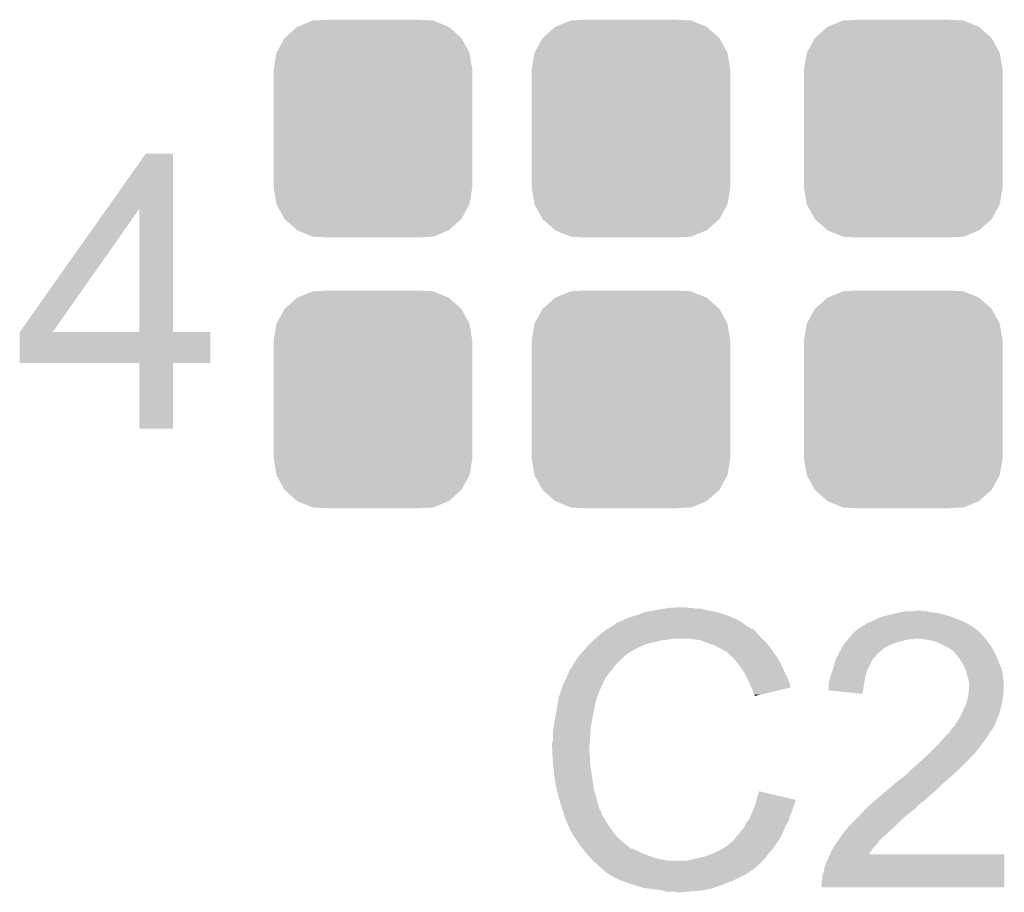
# Model space of a CAD drawing. Extents: x -1.3 to 24.2, y -3.9 to 39.2.
# Tile 23 of 29: x 6.3 to 9.8, y 33.8 to 36.9. Entities that reach past the tile are written whole.
import ezdxf

# ---------------------------------------------------------------- set-up
doc = ezdxf.new("R2010")
doc.units = 0
doc.layers.get('0').update_dxf_attribs({"linetype": 'CONTINUOUS'})
doc.layers.add('PROXIMITY_24_CLICK_V100_GTO', color=14, linetype='CONTINUOUS')
doc.layers.add('PROXIMITY_24_CLICK_V100_GTS', color=12, linetype='CONTINUOUS')

# ---------------------------------------------------------------- blocks, each defined once
blk = doc.blocks.new('CUSTOM_67')
for points in [[(-0.20803, 0.383392), (-0.154122, 0.38608), (0.212412, 0.383392), (0.154132, 0.38608)], [(-0.312264, 0.321732), (-0.26893, 0.360448), (0.312592, 0.321732), (0.268592, 0.360448)], [(-0.26893, 0.360448), (-0.267216, 0.361152), (0.268592, 0.360448), (0.26779, 0.361152)], [(-0.267216, 0.361152), (-0.213724, 0.383108), (0.26779, 0.361152), (0.21312, 0.383108)], [(-0.213724, 0.383108), (-0.20803, 0.383392), (0.21312, 0.383108), (0.212412, 0.383392)], [(-0.341452, 0.269636), (-0.313432, 0.320688), (0.341702, 0.269636), (0.313176, 0.320688)], [(-0.313432, 0.320688), (-0.312264, 0.321732), (0.313176, 0.320688), (0.312592, 0.321732)], [(-0.35179, 0.21082), (-0.342144, 0.268372), (0.35179, 0.21082), (0.34192, 0.268372)], [(-0.342144, 0.268372), (-0.341452, 0.269636), (0.34192, 0.268372), (0.341702, 0.269636)], [(-0.35179, 0.20955), (-0.35179, 0.21082), (0.35179, 0.20955), (0.35179, 0.21082)], [(-0.35179, -0.20955), (-0.35179, 0.20955), (0.35179, -0.20955), (0.35179, 0.20955)], [(-0.35179, -0.21082), (-0.35179, -0.20955), (0.35179, -0.21082), (0.35179, -0.20955)], [(-0.34192, -0.268358), (-0.35179, -0.21082), (0.342148, -0.268358), (0.35179, -0.21082)], [(-0.341702, -0.269636), (-0.34192, -0.268358), (0.341446, -0.269636), (0.342148, -0.268358)], [(-0.313184, -0.320676), (-0.341702, -0.269636), (0.31344, -0.320676), (0.341446, -0.269636)], [(-0.312594, -0.321732), (-0.313184, -0.320676), (0.312258, -0.321732), (0.31344, -0.320676)], [(-0.268602, -0.36044), (-0.312594, -0.321732), (0.26894, -0.36044), (0.312258, -0.321732)], [(-0.267792, -0.361154), (-0.268602, -0.36044), (0.2672, -0.361154), (0.26894, -0.36044)], [(-0.213136, -0.383104), (-0.267792, -0.361154), (0.213734, -0.383104), (0.2672, -0.361154)], [(-0.212414, -0.383394), (-0.213136, -0.383104), (0.207926, -0.383394), (0.213734, -0.383104)], [(-0.154122, -0.38608), (-0.212414, -0.383394), (0.154132, -0.38608), (0.207926, -0.383394)]]:
    blk.add_solid(points)

msp = doc.modelspace()

# ---------------------------------------------------------------- linework, layer by layer
at = {"layer": 'PROXIMITY_24_CLICK_V100_GTO'}
for points in [[(6.57494, 36.212718), (6.713212, 36.408336), (6.809748, 36.212718), (6.80974, 36.408336)], [(6.713212, 36.408336), (6.71323, 36.40836), (6.80974, 36.408336), (6.71323, 36.40836)], [(6.266204, 35.775936), (6.57494, 36.212718), (6.383048, 35.775936), (6.69032, 36.212718)], [(6.690336, 35.7759), (6.69032, 36.212718), (6.809764, 35.7759), (6.809748, 36.212718)], [(6.26618, 35.666704), (6.266182, 35.775876), (6.941796, 35.666704), (6.94182, 35.775876)], [(6.266182, 35.7759), (6.266184, 35.775906), (6.690336, 35.7759), (6.639122, 35.775906)], [(6.266182, 35.775876), (6.266182, 35.7759), (6.94182, 35.775876), (6.809764, 35.7759)], [(6.266184, 35.775906), (6.266204, 35.775936), (6.639122, 35.775906), (6.383048, 35.775936)], [(6.690336, 35.66668), (6.26618, 35.666704), (6.941796, 35.66668), (6.941796, 35.666704)], [(6.690338, 35.666656), (6.690336, 35.66668), (6.80974, 35.666656), (6.941796, 35.66668)], [(6.69036, 35.433024), (6.690338, 35.666656), (6.809716, 35.433024), (6.80974, 35.666656)], [(6.809716, 35.433), (6.69036, 35.433024), (6.809716, 35.433), (6.809716, 35.433024)], [(8.5217, 34.79038), (8.55218, 34.79546), (8.699498, 34.79038), (8.681724, 34.79546)], [(8.55218, 34.79546), (8.56742, 34.798), (8.663942, 34.79546), (8.648702, 34.798)], [(8.56742, 34.798), (8.613138, 34.80054), (8.636002, 34.798), (8.625842, 34.80054)], [(8.417558, 34.7599), (8.430258, 34.76498), (8.8011, 34.7599), (8.78967, 34.76498)], [(8.430258, 34.76498), (8.4455, 34.77006), (8.78967, 34.76498), (8.77824, 34.77006)], [(8.4455, 34.77006), (8.463282, 34.77514), (8.77824, 34.77006), (8.761986, 34.77514)], [(8.463282, 34.77514), (8.481062, 34.78276), (8.761986, 34.77514), (8.737602, 34.78276)], [(8.481062, 34.78276), (8.5217, 34.79038), (8.737602, 34.78276), (8.699498, 34.79038)], [(9.291318, 34.75228), (9.316722, 34.764982), (9.60374, 34.75228), (9.571988, 34.764982)], [(9.316722, 34.764982), (9.326876, 34.76752), (9.571988, 34.764982), (9.565642, 34.76752)], [(9.326876, 34.76752), (9.33704, 34.77006), (9.565642, 34.76752), (9.556752, 34.77006)], [(9.33704, 34.77006), (9.354818, 34.77514), (9.556752, 34.77006), (9.538972, 34.77514)], [(9.354818, 34.77514), (9.366248, 34.77768), (9.538972, 34.77514), (9.530082, 34.77768)], [(9.366248, 34.77768), (9.37768, 34.78022), (9.530082, 34.77768), (9.51484, 34.78022)], [(9.37768, 34.78022), (9.38911, 34.78276), (9.51484, 34.78022), (9.49706, 34.78276)], [(9.38911, 34.78276), (9.400542, 34.7853), (9.49706, 34.78276), (9.484362, 34.7853)], [(9.4234, 34.7853), (9.448778, 34.787838), (9.471664, 34.7853), (9.464042, 34.787838)], [(9.448778, 34.787838), (9.448798, 34.78784), (9.464042, 34.787838), (9.448798, 34.78784)], [(8.351512, 34.72434), (8.372668, 34.73704), (8.859522, 34.72434), (8.8392, 34.73704)], [(8.372668, 34.73704), (8.37692, 34.739592), (8.8392, 34.73704), (8.835628, 34.739592)], [(8.37692, 34.739592), (8.376936, 34.742126), (8.835628, 34.739592), (8.832078, 34.742126)], [(8.376936, 34.742126), (8.387082, 34.7472), (8.832078, 34.742126), (8.824974, 34.7472)], [(8.387082, 34.7472), (8.394694, 34.749738), (8.824974, 34.7472), (8.821418, 34.749738)], [(8.394694, 34.749738), (8.3947, 34.74974), (8.821418, 34.749738), (8.821416, 34.74974)], [(8.3947, 34.74974), (8.40486, 34.75482), (8.821416, 34.74974), (8.811258, 34.75482)], [(8.40486, 34.75482), (8.417558, 34.7599), (8.811258, 34.75482), (8.8011, 34.7599)], [(9.240518, 34.724342), (9.250682, 34.73196), (9.653522, 34.724342), (9.642858, 34.73196)], [(9.250682, 34.73196), (9.255758, 34.7345), (9.642858, 34.73196), (9.639302, 34.7345)], [(9.255758, 34.7345), (9.260838, 34.737042), (9.639302, 34.7345), (9.634854, 34.737042)], [(9.260838, 34.737042), (9.271, 34.74466), (9.634854, 34.737042), (9.621522, 34.74466)], [(9.271, 34.74466), (9.28624, 34.74974), (9.621522, 34.74466), (9.609668, 34.74974)], [(9.28624, 34.74974), (9.291318, 34.75228), (9.609668, 34.74974), (9.60374, 34.75228)], [(8.3058, 34.68878), (8.323808, 34.704018), (8.89762, 34.68878), (8.882382, 34.704018)], [(8.323808, 34.704018), (8.332816, 34.71164), (8.882382, 34.704018), (8.8773, 34.71164)], [(8.332816, 34.71164), (8.338822, 34.716722), (8.8773, 34.71164), (8.872216, 34.716722)], [(8.338822, 34.716722), (8.343046, 34.719258), (8.872216, 34.716722), (8.869678, 34.719258)], [(8.343046, 34.719258), (8.347276, 34.721798), (8.869678, 34.719258), (8.864604, 34.721798)], [(8.347276, 34.721798), (8.351502, 34.724334), (8.864604, 34.721798), (8.862066, 34.724334)], [(8.351502, 34.724334), (8.351512, 34.72434), (8.862066, 34.724334), (8.859522, 34.72434)], [(9.204116, 34.68878), (9.212582, 34.698938), (9.6901, 34.68878), (9.679942, 34.698938)], [(9.212582, 34.698938), (9.218928, 34.706552), (9.679942, 34.698938), (9.674862, 34.706552)], [(9.218928, 34.706552), (9.218934, 34.70656), (9.674862, 34.706552), (9.672344, 34.70656)], [(9.218934, 34.70656), (9.221046, 34.709094), (9.672344, 34.70656), (9.67232, 34.709094)], [(9.221046, 34.709094), (9.225286, 34.71418), (9.67232, 34.709094), (9.66622, 34.71418)], [(9.225286, 34.71418), (9.227826, 34.714186), (9.66622, 34.71418), (9.666214, 34.714186)], [(9.227826, 34.714186), (9.23544, 34.7218), (9.666214, 34.714186), (9.65708, 34.7218)], [(9.23544, 34.7218), (9.235444, 34.721802), (9.65708, 34.7218), (9.657078, 34.721802)], [(9.235444, 34.721802), (9.240518, 34.724342), (9.657078, 34.721802), (9.653522, 34.724342)], [(8.270932, 34.65322), (8.27786, 34.66084), (8.450582, 34.65322), (8.46709, 34.66084)], [(8.27786, 34.66084), (8.28548, 34.66846), (8.46709, 34.66084), (8.483598, 34.66846)], [(8.28548, 34.66846), (8.30072, 34.6837), (8.483598, 34.66846), (8.54456, 34.6837)], [(8.30072, 34.6837), (8.30326, 34.68624), (8.54456, 34.6837), (8.569962, 34.68624)], [(8.30326, 34.68624), (8.3058, 34.68878), (8.569962, 34.68624), (8.582658, 34.68878)], [(8.676638, 34.6837), (8.646158, 34.68878), (8.9027, 34.6837), (8.89762, 34.68878)], [(8.70458, 34.67354), (8.676638, 34.6837), (8.91286, 34.67354), (8.9027, 34.6837)], [(8.712206, 34.670998), (8.70458, 34.67354), (8.915402, 34.670998), (8.91286, 34.67354)], [(8.727438, 34.66592), (8.712206, 34.670998), (8.919466, 34.66592), (8.915402, 34.670998)], [(8.74268, 34.6583), (8.727438, 34.66592), (8.92556, 34.6583), (8.919466, 34.66592)], [(8.74776, 34.65576), (8.74268, 34.6583), (8.927376, 34.65576), (8.92556, 34.6583)], [(8.760462, 34.64814), (8.74776, 34.65576), (8.932818, 34.64814), (8.927376, 34.65576)], [(9.17847, 34.65322), (9.18573, 34.66592), (9.326882, 34.65322), (9.349738, 34.66592)], [(9.18573, 34.66592), (9.18718, 34.668456), (9.349738, 34.66592), (9.356078, 34.668456)], [(9.18718, 34.668456), (9.193532, 34.676078), (9.356078, 34.668456), (9.375138, 34.676078)], [(9.193532, 34.676078), (9.202, 34.68624), (9.375138, 34.676078), (9.415778, 34.68624)], [(9.202, 34.68624), (9.204116, 34.688778), (9.431016, 34.68624), (9.438638, 34.688778)], [(9.204116, 34.688778), (9.204116, 34.68878), (9.438638, 34.688778), (9.446262, 34.68878)], [(9.47674, 34.68624), (9.446262, 34.68878), (9.69264, 34.68624), (9.6901, 34.68878)], [(9.47676, 34.686236), (9.47674, 34.68624), (9.692642, 34.686236), (9.69264, 34.68624)], [(9.502138, 34.68116), (9.47676, 34.686236), (9.695182, 34.68116), (9.692642, 34.686236)], [(9.517372, 34.676082), (9.502138, 34.68116), (9.697722, 34.676082), (9.695182, 34.68116)], [(9.524998, 34.67354), (9.517372, 34.676082), (9.700264, 34.67354), (9.697722, 34.676082)], [(9.535162, 34.668458), (9.524998, 34.67354), (9.705342, 34.668458), (9.700264, 34.67354)], [(9.560558, 34.65576), (9.535162, 34.668458), (9.71296, 34.65576), (9.705342, 34.668458)], [(9.57072, 34.64814), (9.560558, 34.65576), (9.717118, 34.64814), (9.71296, 34.65576)], [(8.234678, 34.6075), (8.247124, 34.625278), (8.389622, 34.6075), (8.4074, 34.625278)], [(8.247124, 34.625278), (8.25246, 34.6329), (8.4074, 34.625278), (8.417558, 34.6329)], [(8.25246, 34.6329), (8.252462, 34.632902), (8.417558, 34.6329), (8.41756, 34.632902)], [(8.252462, 34.632902), (8.254766, 34.635438), (8.41756, 34.632902), (8.420098, 34.635438)], [(8.254766, 34.635438), (8.270932, 34.65322), (8.420098, 34.635438), (8.450582, 34.65322)], [(8.770616, 34.643062), (8.760462, 34.64814), (8.936446, 34.643062), (8.932818, 34.64814)], [(8.77316, 34.64052), (8.770616, 34.643062), (8.938262, 34.64052), (8.936446, 34.643062)], [(8.793164, 34.62274), (8.77316, 34.64052), (8.950962, 34.62274), (8.938262, 34.64052)], [(8.79602, 34.6202), (8.793164, 34.62274), (8.952414, 34.6202), (8.950962, 34.62274)], [(9.15924, 34.617662), (9.16334, 34.625278), (9.291322, 34.617662), (9.298938, 34.625278)], [(9.16334, 34.625278), (9.167444, 34.6329), (9.298938, 34.625278), (9.30402, 34.6329)], [(9.167444, 34.6329), (9.168814, 34.635442), (9.30402, 34.6329), (9.30656, 34.635442)], [(9.168814, 34.635442), (9.17702, 34.65068), (9.30656, 34.635442), (9.323978, 34.65068)], [(9.17702, 34.65068), (9.17847, 34.65322), (9.323978, 34.65068), (9.326882, 34.65322)], [(9.578336, 34.643058), (9.57072, 34.64814), (9.71989, 34.643058), (9.717118, 34.64814)], [(9.580878, 34.637984), (9.578336, 34.643058), (9.722656, 34.637984), (9.71989, 34.643058)], [(9.589592, 34.62782), (9.580878, 34.637984), (9.7282, 34.62782), (9.722656, 34.637984)], [(9.59612, 34.620202), (9.589592, 34.62782), (9.73113, 34.620202), (9.7282, 34.62782)], [(8.221982, 34.584644), (8.22706, 34.594798), (8.369586, 34.584644), (8.377484, 34.594798)], [(8.22706, 34.594798), (8.228582, 34.597338), (8.377484, 34.594798), (8.37946, 34.597338)], [(8.228582, 34.597338), (8.234678, 34.6075), (8.37946, 34.597338), (8.389622, 34.6075)], [(8.808212, 34.60496), (8.79602, 34.6202), (8.96112, 34.60496), (8.952414, 34.6202)], [(8.81634, 34.5948), (8.808212, 34.60496), (8.9662, 34.5948), (8.96112, 34.60496)], [(8.823452, 34.58464), (8.81634, 34.5948), (8.97128, 34.58464), (8.9662, 34.5948)], [(9.14908, 34.5821), (9.153432, 34.597338), (9.27245, 34.5821), (9.28116, 34.597338)], [(9.153432, 34.597338), (9.158512, 34.615116), (9.28116, 34.597338), (9.288778, 34.615116)], [(9.158512, 34.615116), (9.15924, 34.617662), (9.288778, 34.615116), (9.291322, 34.617662)], [(9.60882, 34.599878), (9.59612, 34.620202), (9.738948, 34.599878), (9.73113, 34.620202)], [(9.61136, 34.5948), (9.60882, 34.599878), (9.7409, 34.5948), (9.738948, 34.599878)], [(9.61898, 34.579562), (9.61136, 34.5948), (9.74743, 34.579562), (9.7409, 34.5948)], [(8.1915, 34.52368), (8.204646, 34.551618), (8.32993, 34.52368), (8.3439, 34.551618)], [(8.204646, 34.551618), (8.21182, 34.566864), (8.3439, 34.551618), (8.355758, 34.566864)], [(8.21182, 34.566864), (8.211826, 34.569406), (8.355758, 34.566864), (8.357734, 34.569406)], [(8.211826, 34.569406), (8.21436, 34.571944), (8.357734, 34.569406), (8.359708, 34.571944)], [(8.21436, 34.571944), (8.216904, 34.57956), (8.359708, 34.571944), (8.365632, 34.57956)], [(8.216904, 34.57956), (8.221982, 34.584644), (8.365632, 34.57956), (8.369586, 34.584644)], [(8.834118, 34.569398), (8.823452, 34.58464), (8.978056, 34.569398), (8.97128, 34.58464)], [(8.837928, 34.56178), (8.834118, 34.569398), (8.98144, 34.56178), (8.978056, 34.569398)], [(8.84682, 34.544), (8.837928, 34.56178), (8.990332, 34.544), (8.98144, 34.56178)], [(9.13638, 34.53892), (9.138922, 34.55162), (9.260834, 34.53892), (9.262954, 34.55162)], [(9.138922, 34.55162), (9.139768, 34.55416), (9.262954, 34.55162), (9.26338, 34.55416)], [(9.139768, 34.55416), (9.148232, 34.579558), (9.26338, 34.55416), (9.270998, 34.579558)], [(9.148232, 34.579558), (9.14908, 34.5821), (9.270998, 34.579558), (9.27245, 34.5821)], [(9.619618, 34.577016), (9.61898, 34.579562), (9.74852, 34.577016), (9.74743, 34.579562)], [(9.624062, 34.55924), (9.619618, 34.577016), (9.750744, 34.55924), (9.74852, 34.577016)], [(9.629138, 34.544), (9.624062, 34.55924), (9.752648, 34.544), (9.750744, 34.55924)], [(8.180492, 34.490656), (8.190652, 34.52114), (8.31596, 34.490656), (8.32866, 34.52114)], [(8.190652, 34.52114), (8.1915, 34.52368), (8.32866, 34.52114), (8.32993, 34.52368)], [(8.84795, 34.541458), (8.84682, 34.544), (8.991602, 34.541458), (8.990332, 34.544)], [(8.85698, 34.52114), (8.84795, 34.541458), (8.997676, 34.52114), (8.991602, 34.541458)], [(8.859524, 34.516054), (8.85698, 34.52114), (8.999194, 34.516054), (8.997676, 34.52114)], [(8.86206, 34.51098), (8.859524, 34.516054), (8.97803, 34.51098), (8.999194, 34.516054)], [(9.13384, 34.528762), (9.13638, 34.53892), (9.259136, 34.528762), (9.260834, 34.53892)], [(9.13384, 34.510984), (9.13384, 34.528762), (9.256168, 34.510984), (9.259136, 34.528762)], [(9.630664, 34.536378), (9.629138, 34.544), (9.7536, 34.536378), (9.752648, 34.544)], [(9.629394, 34.495738), (9.63168, 34.518598), (9.7536, 34.495738), (9.7536, 34.518598)], [(9.63168, 34.531302), (9.630664, 34.536378), (9.7536, 34.531302), (9.7536, 34.536378)], [(9.63168, 34.518598), (9.63168, 34.531302), (9.7536, 34.518598), (9.7536, 34.531302)], [(8.177106, 34.480496), (8.178798, 34.485576), (8.313418, 34.480496), (8.31342, 34.485576)], [(8.178798, 34.485576), (8.179644, 34.488114), (8.31342, 34.485576), (8.315954, 34.488114)], [(8.179644, 34.488114), (8.180492, 34.490656), (8.315954, 34.488114), (8.31596, 34.490656)], [(8.86714, 34.495742), (8.86206, 34.51098), (8.914476, 34.495742), (8.97803, 34.51098)], [(8.869678, 34.490664), (8.86714, 34.495742), (8.893298, 34.490664), (8.914476, 34.495742)], [(8.872214, 34.488126), (8.869678, 34.490664), (8.882712, 34.488126), (8.893298, 34.490664)], [(8.87222, 34.48561), (8.872214, 34.488126), (8.87222, 34.48561), (8.882712, 34.488126)], [(9.131316, 34.505928), (9.13384, 34.510984), (9.255322, 34.505928), (9.256168, 34.510984)], [(9.253198, 34.493202), (9.131316, 34.505928), (9.253198, 34.493202), (9.255322, 34.505928)], [(9.6266, 34.4805), (9.62914, 34.493198), (9.75106, 34.4805), (9.753176, 34.493198)], [(9.62914, 34.493198), (9.629394, 34.495738), (9.753176, 34.493198), (9.7536, 34.495738)], [(8.16864, 34.43224), (8.17245, 34.4551), (8.30072, 34.43224), (8.3058, 34.4551)], [(8.17245, 34.4551), (8.175836, 34.475418), (8.3058, 34.4551), (8.310878, 34.475418)], [(8.175836, 34.475418), (8.176262, 34.477962), (8.310878, 34.475418), (8.31215, 34.477962)], [(8.176262, 34.477962), (8.177106, 34.480496), (8.31215, 34.477962), (8.313418, 34.480496)], [(9.6139, 34.4424), (9.622026, 34.46272), (9.74344, 34.4424), (9.74852, 34.46272)], [(9.622026, 34.46272), (9.62406, 34.467802), (9.74852, 34.46272), (9.749246, 34.467802)], [(9.62406, 34.467802), (9.6266, 34.4805), (9.749246, 34.467802), (9.75106, 34.4805)], [(8.1634, 34.4043), (8.16864, 34.43224), (8.29564, 34.4043), (8.30072, 34.43224)], [(9.593578, 34.401758), (9.60374, 34.419542), (9.7282, 34.401758), (9.737092, 34.419542)], [(9.60374, 34.419542), (9.604866, 34.422078), (9.737092, 34.419542), (9.73836, 34.422078)], [(9.604866, 34.422078), (9.6139, 34.4424), (9.73836, 34.422078), (9.74344, 34.4424)], [(8.15848, 34.373822), (8.16102, 34.3916), (8.29056, 34.373822), (8.293522, 34.3916)], [(8.16102, 34.3916), (8.1634, 34.4043), (8.293522, 34.3916), (8.29564, 34.4043)], [(9.57326, 34.373822), (9.573284, 34.37636), (9.717194, 34.373822), (9.718886, 34.37636)], [(9.573284, 34.37636), (9.578346, 34.376376), (9.718886, 34.37636), (9.718896, 34.376376)], [(9.578346, 34.376376), (9.579606, 34.378898), (9.718896, 34.376376), (9.720578, 34.378898)], [(9.579606, 34.378898), (9.583422, 34.386522), (9.720578, 34.378898), (9.723628, 34.386522)], [(9.583422, 34.386522), (9.586806, 34.3916), (9.723628, 34.386522), (9.72566, 34.3916)], [(9.586806, 34.3916), (9.591884, 34.399218), (9.72566, 34.3916), (9.728198, 34.399218)], [(9.591884, 34.399218), (9.593576, 34.401756), (9.728198, 34.399218), (9.7282, 34.401756)], [(9.593576, 34.401756), (9.593578, 34.401758), (9.7282, 34.401756), (9.7282, 34.401758)], [(8.15594, 34.35604), (8.15848, 34.373822), (8.289288, 34.35604), (8.29056, 34.373822)], [(8.15594, 34.328102), (8.15594, 34.35604), (8.287294, 34.328102), (8.289288, 34.35604)], [(9.53262, 34.32556), (9.547858, 34.34334), (9.68502, 34.32556), (9.696872, 34.34334)], [(9.547858, 34.34334), (9.5631, 34.35858), (9.696872, 34.34334), (9.707032, 34.35858)], [(9.5631, 34.35858), (9.57326, 34.373822), (9.707032, 34.35858), (9.717194, 34.373822)], [(8.1534, 34.317942), (8.15594, 34.328102), (8.286568, 34.317942), (8.287294, 34.328102)], [(8.1534, 34.302702), (8.1534, 34.317942), (8.28548, 34.302702), (8.286568, 34.317942)], [(9.5123, 34.30524), (9.53262, 34.32556), (9.66978, 34.30524), (9.68502, 34.32556)], [(8.1534, 34.3027), (8.1534, 34.302702), (8.285482, 34.3027), (8.28548, 34.302702)], [(8.154544, 34.279838), (8.1534, 34.3027), (8.285482, 34.279838), (8.285482, 34.3027)], [(8.154926, 34.272216), (8.154544, 34.279838), (8.28802, 34.272216), (8.285482, 34.279838)], [(8.15594, 34.2519), (8.154926, 34.272216), (8.28802, 34.2519), (8.28802, 34.272216)], [(9.44626, 34.24174), (9.48182, 34.27476), (9.61136, 34.24174), (9.64438, 34.27476)], [(9.48182, 34.27476), (9.4869, 34.27984), (9.64438, 34.27476), (9.64946, 34.27984)], [(9.4869, 34.27984), (9.5123, 34.30524), (9.64946, 34.27984), (9.66978, 34.30524)], [(8.156704, 34.244278), (8.15594, 34.2519), (8.28802, 34.244278), (8.28802, 34.2519)], [(8.158226, 34.22904), (8.156704, 34.244278), (8.29056, 34.22904), (8.28802, 34.244278)], [(9.42848, 34.2265), (9.44626, 34.24174), (9.59612, 34.2265), (9.61136, 34.24174)], [(8.16102, 34.201098), (8.158226, 34.22904), (8.29486, 34.201098), (8.29056, 34.22904)], [(9.398, 34.19856), (9.413238, 34.211258), (9.56564, 34.19856), (9.580876, 34.211258)], [(9.413238, 34.211258), (9.41324, 34.21126), (9.580876, 34.211258), (9.58088, 34.21126)], [(9.41324, 34.21126), (9.42848, 34.2265), (9.58088, 34.21126), (9.59612, 34.2265)], [(8.161918, 34.19602), (8.16102, 34.201098), (8.29564, 34.19602), (8.29486, 34.201098)], [(8.16864, 34.15792), (8.161918, 34.19602), (8.30072, 34.15792), (8.29564, 34.19602)], [(9.336194, 34.14776), (9.3599, 34.168078), (9.50976, 34.14776), (9.530076, 34.168078)], [(9.3599, 34.168078), (9.359904, 34.168082), (9.530076, 34.168078), (9.53008, 34.168082)], [(9.359904, 34.168082), (9.364982, 34.17316), (9.53008, 34.168082), (9.536004, 34.17316)], [(9.364982, 34.17316), (9.3853, 34.1884), (9.536004, 34.17316), (9.553784, 34.1884)], [(9.3853, 34.1884), (9.398, 34.19856), (9.553784, 34.1884), (9.56564, 34.19856)], [(8.168642, 34.157918), (8.16864, 34.15792), (8.30072, 34.157918), (8.30072, 34.15792)], [(8.17372, 34.1376), (8.168642, 34.157918), (8.306526, 34.1376), (8.30072, 34.157918)], [(8.178076, 34.12236), (8.17372, 34.1376), (8.31088, 34.12236), (8.306526, 34.1376)], [(8.87984, 34.124898), (8.887482, 34.147756), (8.984562, 34.124898), (8.887482, 34.147756)], [(9.315334, 34.12998), (9.32434, 34.1376), (9.48944, 34.12998), (9.498148, 34.1376)], [(9.32434, 34.1376), (9.336194, 34.14776), (9.498148, 34.1376), (9.50976, 34.14776)], [(8.18388, 34.10204), (8.178076, 34.12236), (8.316302, 34.10204), (8.31088, 34.12236)], [(8.189808, 34.08426), (8.18388, 34.10204), (8.321044, 34.08426), (8.316302, 34.10204)], [(8.869044, 34.089338), (8.872852, 34.099498), (9.00684, 34.089338), (9.01192, 34.099498)], [(8.872852, 34.099498), (8.87476, 34.104582), (9.01192, 34.099498), (9.013188, 34.104582)], [(8.87476, 34.104582), (8.876028, 34.109658), (9.013188, 34.104582), (9.014458, 34.109658)], [(8.876028, 34.109658), (8.877298, 34.114736), (9.014458, 34.109658), (9.016998, 34.114736)], [(8.877298, 34.114736), (8.87793, 34.11726), (9.016998, 34.114736), (9.017, 34.11726)], [(8.87793, 34.11726), (8.87984, 34.124898), (9.017, 34.11726), (8.984562, 34.124898)], [(9.26617, 34.086798), (9.277346, 34.096958), (9.441178, 34.086798), (9.448798, 34.096958)], [(9.277346, 34.096958), (9.282938, 34.10204), (9.448798, 34.096958), (9.45642, 34.10204)], [(9.282938, 34.10204), (9.291312, 34.109654), (9.45642, 34.10204), (9.464034, 34.109654)], [(9.291312, 34.109654), (9.29132, 34.10966), (9.464034, 34.109654), (9.466576, 34.10966)], [(9.29132, 34.10966), (9.315334, 34.12998), (9.466576, 34.10966), (9.48944, 34.12998)], [(8.190656, 34.081716), (8.189808, 34.08426), (8.323582, 34.081716), (8.321044, 34.08426)], [(8.192348, 34.076638), (8.190656, 34.081716), (8.32612, 34.076638), (8.323582, 34.081716)], [(8.19404, 34.071558), (8.192348, 34.076638), (8.327814, 34.071558), (8.32612, 34.076638)], [(8.194676, 34.06902), (8.19404, 34.071558), (8.32866, 34.06902), (8.327814, 34.071558)], [(8.196582, 34.0614), (8.194676, 34.06902), (8.332472, 34.0614), (8.32866, 34.06902)], [(8.85734, 34.061398), (8.863872, 34.076638), (8.996678, 34.061398), (9.004298, 34.076638)], [(8.863872, 34.076638), (8.86714, 34.08426), (9.004298, 34.076638), (9.005822, 34.08426)], [(8.86714, 34.08426), (8.869044, 34.089338), (9.005822, 34.08426), (9.00684, 34.089338)], [(9.24306, 34.0614), (9.258864, 34.07918), (9.40816, 34.0614), (9.43102, 34.07918)], [(9.258864, 34.07918), (9.26338, 34.08426), (9.43102, 34.07918), (9.437792, 34.08426)], [(9.26338, 34.08426), (9.26617, 34.086798), (9.437792, 34.08426), (9.441178, 34.086798)], [(8.199122, 34.053782), (8.196582, 34.0614), (8.33628, 34.053782), (8.332472, 34.0614)], [(8.20166, 34.046162), (8.199122, 34.053782), (8.341044, 34.046162), (8.33628, 34.053782)], [(8.2042, 34.04108), (8.20166, 34.046162), (8.344218, 34.04108), (8.341044, 34.046162)], [(8.207786, 34.03346), (8.2042, 34.04108), (8.34898, 34.03346), (8.344218, 34.04108)], [(8.218544, 34.0106), (8.207786, 34.03346), (8.36422, 34.0106), (8.34898, 34.03346)], [(8.83666, 34.02584), (8.84174, 34.035998), (8.98144, 34.02584), (8.987244, 34.035998)], [(8.84174, 34.035998), (8.847834, 34.043618), (8.987244, 34.035998), (8.9916, 34.043618)], [(8.847834, 34.043618), (8.8519, 34.048702), (8.9916, 34.043618), (8.99305, 34.048702)], [(8.8519, 34.048702), (8.85734, 34.061398), (8.99305, 34.048702), (8.996678, 34.061398)], [(9.20242, 34.02076), (9.22274, 34.04108), (9.36498, 34.02076), (9.3853, 34.04108)], [(9.22274, 34.04108), (9.24306, 34.0614), (9.3853, 34.04108), (9.40816, 34.0614)], [(8.22452, 33.997898), (8.218544, 34.0106), (8.374382, 33.997898), (8.36422, 34.0106)], [(8.232986, 33.9852), (8.22452, 33.997898), (8.38454, 33.9852), (8.374382, 33.997898)], [(8.808722, 33.99028), (8.81634, 33.997902), (8.96588, 33.99028), (8.969216, 33.997902)], [(8.81634, 33.997902), (8.82396, 34.00806), (8.969216, 33.997902), (8.97366, 34.00806)], [(8.82396, 34.00806), (8.834122, 34.020762), (8.97366, 34.00806), (8.979218, 34.020762)], [(8.834122, 34.020762), (8.83666, 34.02584), (8.979218, 34.020762), (8.98144, 34.02584)], [(9.175326, 33.9852), (9.1821, 33.99536), (9.326876, 33.9852), (9.337036, 33.99536)], [(9.1821, 33.99536), (9.186164, 34.000442), (9.337036, 33.99536), (9.34212, 34.000442)], [(9.186164, 34.000442), (9.200388, 34.01822), (9.34212, 34.000442), (9.36244, 34.01822)], [(9.200388, 34.01822), (9.20242, 34.02076), (9.36244, 34.01822), (9.36498, 34.02076)], [(8.246532, 33.964882), (8.232986, 33.9852), (8.407398, 33.964882), (8.38454, 33.9852)], [(8.24992, 33.9598), (8.246532, 33.964882), (8.413752, 33.9598), (8.407398, 33.964882)], [(8.261644, 33.94456), (8.24992, 33.9598), (8.432804, 33.94456), (8.413752, 33.9598)], [(8.770616, 33.95218), (8.78332, 33.96234), (8.941646, 33.95218), (8.94842, 33.96234)], [(8.78332, 33.96234), (8.790944, 33.969962), (8.94842, 33.96234), (8.9535, 33.969962)], [(8.790944, 33.969962), (8.796018, 33.972504), (8.9535, 33.969962), (8.955194, 33.972504)], [(8.796018, 33.972504), (8.8011, 33.98012), (8.955194, 33.972504), (8.960272, 33.98012)], [(8.8011, 33.98012), (8.804908, 33.985198), (8.960272, 33.98012), (8.963658, 33.985198)], [(8.804908, 33.985198), (8.808722, 33.99028), (8.963658, 33.985198), (8.96588, 33.99028)], [(9.155432, 33.95726), (9.16305, 33.96742), (9.301478, 33.95726), (9.3091, 33.96742)], [(9.16305, 33.96742), (9.16686, 33.9725), (9.3091, 33.96742), (9.312486, 33.9725)], [(9.16686, 33.9725), (9.168552, 33.975038), (9.312486, 33.9725), (9.314178, 33.975038)], [(9.168552, 33.975038), (9.17194, 33.980122), (9.314178, 33.975038), (9.321796, 33.980122)], [(9.17194, 33.980122), (9.175316, 33.985184), (9.321796, 33.980122), (9.324334, 33.985184)], [(9.175316, 33.985184), (9.175326, 33.9852), (9.324334, 33.985184), (9.326876, 33.9852)], [(8.261646, 33.944558), (8.261644, 33.94456), (8.437884, 33.944558), (8.432804, 33.94456)], [(8.265552, 33.93948), (8.261646, 33.944558), (8.448042, 33.93948), (8.437884, 33.944558)], [(8.267508, 33.936938), (8.265552, 33.93948), (8.455664, 33.936938), (8.448042, 33.93948)], [(8.271414, 33.93186), (8.267508, 33.936938), (8.463278, 33.93186), (8.455664, 33.936938)], [(8.27532, 33.926782), (8.271414, 33.93186), (8.476822, 33.926782), (8.463278, 33.93186)], [(8.277862, 33.92424), (8.27532, 33.926782), (8.4836, 33.92424), (8.476822, 33.926782)], [(8.28802, 33.91408), (8.277862, 33.92424), (8.508996, 33.91408), (8.4836, 33.92424)], [(8.69442, 33.916622), (8.72236, 33.92678), (8.912858, 33.916622), (8.920478, 33.92678)], [(8.72236, 33.92678), (8.722362, 33.926782), (8.920478, 33.92678), (8.92048, 33.926782)], [(8.722362, 33.926782), (8.752838, 33.94202), (8.92048, 33.926782), (8.933814, 33.94202)], [(8.752838, 33.94202), (8.761722, 33.947098), (8.933814, 33.94202), (8.93826, 33.947098)], [(8.761722, 33.947098), (8.770616, 33.95218), (8.93826, 33.947098), (8.941646, 33.95218)], [(9.13384, 33.91408), (9.138184, 33.924216), (9.756136, 33.91408), (9.75614, 33.924216)], [(9.138184, 33.924216), (9.138194, 33.92424), (9.75614, 33.924216), (9.276126, 33.92424)], [(9.138194, 33.92424), (9.14146, 33.93186), (9.276126, 33.92424), (9.28119, 33.93186)], [(9.14146, 33.93186), (9.149082, 33.9471), (9.28119, 33.93186), (9.29132, 33.9471)], [(9.149082, 33.9471), (9.151622, 33.952178), (9.29132, 33.9471), (9.296396, 33.952178)], [(9.151622, 33.952178), (9.155432, 33.95726), (9.296396, 33.952178), (9.301478, 33.95726)], [(8.288022, 33.914078), (8.28802, 33.91408), (8.509, 33.914078), (8.508996, 33.91408)], [(8.294116, 33.90646), (8.288022, 33.914078), (8.53694, 33.90646), (8.509, 33.914078)], [(8.298178, 33.901382), (8.294116, 33.90646), (8.56741, 33.901382), (8.53694, 33.90646)], [(8.298182, 33.90138), (8.298178, 33.901382), (8.567422, 33.90138), (8.56741, 33.901382)], [(8.310878, 33.891222), (8.298182, 33.90138), (8.89, 33.891222), (8.900158, 33.90138)], [(8.310882, 33.89122), (8.310878, 33.891222), (8.89, 33.89122), (8.89, 33.891222)], [(8.32104, 33.881062), (8.310882, 33.89122), (8.878388, 33.881062), (8.89, 33.89122)], [(8.628382, 33.90138), (8.63854, 33.90392), (8.900158, 33.90138), (8.902698, 33.90392)], [(8.63854, 33.90392), (8.65124, 33.90646), (8.902698, 33.90392), (8.905238, 33.90646)], [(8.65124, 33.90646), (8.66394, 33.909), (8.905238, 33.90646), (8.907142, 33.909)], [(8.66394, 33.909), (8.69442, 33.916622), (8.907142, 33.909), (8.912858, 33.916622)], [(9.118602, 33.875982), (9.12368, 33.891224), (9.75613, 33.875982), (9.756132, 33.891224)], [(9.12368, 33.891224), (9.123684, 33.893766), (9.756132, 33.891224), (9.756132, 33.893766)], [(9.123684, 33.893766), (9.12876, 33.901378), (9.756132, 33.893766), (9.756134, 33.901378)], [(9.12876, 33.901378), (9.13384, 33.91408), (9.756134, 33.901378), (9.756136, 33.91408)], [(8.331198, 33.87344), (8.32104, 33.881062), (8.869676, 33.87344), (8.878388, 33.881062)], [(8.331216, 33.873424), (8.331198, 33.87344), (8.867134, 33.873424), (8.869676, 33.87344)], [(8.336278, 33.868362), (8.331216, 33.873424), (8.864592, 33.868362), (8.867134, 33.873424)], [(8.338824, 33.865816), (8.336278, 33.868362), (8.85698, 33.865816), (8.864592, 33.868362)], [(8.343898, 33.860742), (8.338824, 33.865816), (8.851902, 33.860742), (8.85698, 33.865816)], [(8.343904, 33.860738), (8.343898, 33.860742), (8.851898, 33.860738), (8.851902, 33.860742)], [(8.351514, 33.855664), (8.343904, 33.860738), (8.84344, 33.855664), (8.851898, 33.860738)], [(8.354036, 33.85566), (8.351514, 33.855664), (8.843432, 33.85566), (8.84344, 33.855664)], [(8.35406, 33.853136), (8.354036, 33.85566), (8.839226, 33.853136), (8.843432, 33.85566)], [(8.354092, 33.85312), (8.35406, 33.853136), (8.8392, 33.85312), (8.839226, 33.853136)], [(8.3947, 33.8328), (8.354092, 33.85312), (8.79856, 33.8328), (8.8392, 33.85312)], [(9.110982, 33.848044), (9.11606, 33.860742), (9.756124, 33.848044), (9.756126, 33.860742)], [(9.11606, 33.860742), (9.118602, 33.875982), (9.756126, 33.860742), (9.75613, 33.875982)], [(8.41629, 33.82518), (8.3947, 33.8328), (8.77824, 33.82518), (8.79856, 33.8328)], [(8.43788, 33.81756), (8.41629, 33.82518), (8.76046, 33.81756), (8.77824, 33.82518)], [(9.10844, 33.822642), (9.11098, 33.835342), (9.756118, 33.822642), (9.75612, 33.835342)], [(9.10844, 33.807424), (9.10844, 33.822642), (9.756116, 33.807424), (9.756118, 33.822642)], [(9.11098, 33.835342), (9.110982, 33.848044), (9.75612, 33.835342), (9.756124, 33.848044)], [(8.478518, 33.80486), (8.43788, 33.81756), (8.722358, 33.80486), (8.76046, 33.81756)], [(8.498838, 33.80232), (8.478518, 33.80486), (8.714738, 33.80232), (8.722358, 33.80486)], [(8.539478, 33.79724), (8.498838, 33.80232), (8.691878, 33.79724), (8.714738, 33.80232)], [(8.548368, 33.7947), (8.539478, 33.79724), (8.66648, 33.7947), (8.691878, 33.79724)], [(8.557256, 33.79216), (8.548368, 33.7947), (8.63854, 33.79216), (8.66648, 33.7947)], [(8.595358, 33.78962), (8.585198, 33.79216), (8.610602, 33.78962), (8.63854, 33.79216)], [(9.756116, 33.8074), (9.10844, 33.807424), (9.756116, 33.8074), (9.756116, 33.807424)]]:
    msp.add_solid(points, dxfattribs=at)

# ---------------------------------------------------------------- block references
at = {"layer": 'PROXIMITY_24_CLICK_V100_GTS'}
for p in [(7.5184, 36.49726), (8.4328, 36.49726), (9.398, 36.49726), (7.5184, 35.53714), (8.4328, 35.53714), (9.398, 35.53714)]:
    msp.add_blockref('CUSTOM_67', p, dxfattribs=at)

doc.saveas('drawing.dxf')
